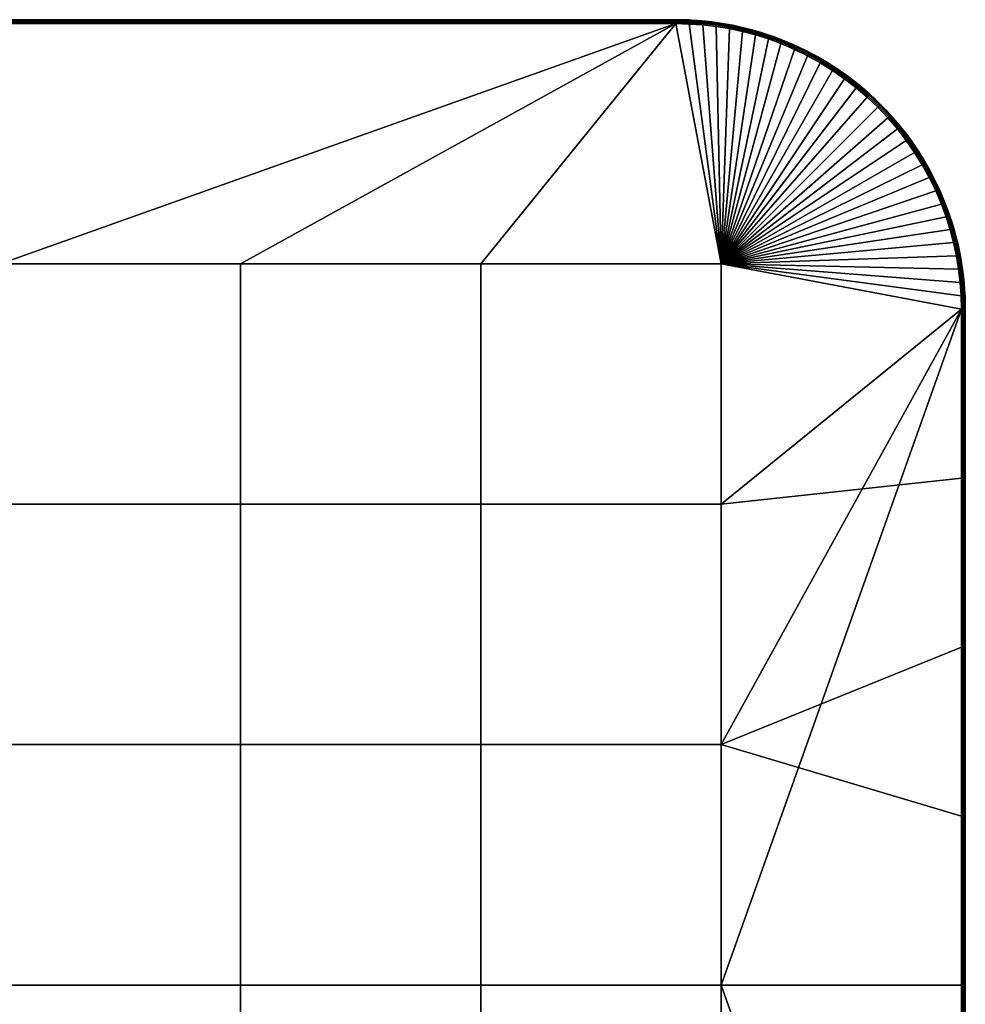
# Model space of a CAD drawing. Header units: millimetres. Extents: x -250 to 3250, y -565 to 250.
# Tile 10 of 20: x 1005 to 1250, y -5 to 250. Entities that reach past the tile are written whole.
import ezdxf

# ---------------------------------------------------------------- set-up
doc = ezdxf.new("R2010")
doc.units = ezdxf.units.MM
doc.header["$MEASUREMENT"] = 0
doc.layers.add('Default', color=7, linetype='Continuous', true_color=0x000000)

# ---------------------------------------------------------------- blocks, each defined once
blk = doc.blocks.new('FLUFFO_SOFT_TELE_L_30mm')
at = {"layer": 'Default'}
blk.add_lwpolyline([(250, -175), (250, 175, 0.414214), (175, 250), (-175, 250, 0.414214), (-250, 175), (-250, -175, 0.414214), (-175, -250), (175, -250, 0.414214)], format="xyb", close=True, dxfattribs=at)
mesh = blk.add_polyface(dxfattribs=at)
corners = [(-175, 250, 15), (0, 250, 1), (-175, 250, 1), (-175, 250, 29), (0, 250, 29), (-175, 250, 15), (-175, 250, 1), (-176.66, 249.98, 1), (-178.34, 249.93, 1), (-178.34, 249.93, 29), (-176.66, 249.98, 29), (-180.04, 249.83, 1), (-180.04, 249.83, 29), (-175, 250, 29), (175, 249.37, 0.07), (-175, 249.37, 0.07), (-175, 249.71, 0.29), (175, 249.71, 0.29), (175, 249), (-175, 249), (-175, 249.93, 0.63), (175, 249.93, 0.63), (-175, 250, 1), (0, 250, 1), (175, 249.37, 29.93), (175, 249.71, 29.71), (-175, 249.71, 29.71), (-175, 249.37, 29.93), (175, 249, 30), (-175, 249, 30), (175, 249.93, 29.37), (-175, 249.93, 29.37), (0, 250, 29), (-175, 250, 29), (-176.66, 249.98, 1), (-175, 250, 1), (-175, 249.93, 0.63), (-178.53, 249.85, 0.63), (-180.04, 249.83, 1), (-178.34, 249.93, 1), (-182.05, 249.6, 0.63), (-175, 249.71, 0.29), (-178.52, 249.62, 0.29), (-182, 249.04, 0.07), (-178.5, 249.29, 0.07), (-178.49, 248.92), (-181.96, 248.67), (-175, 249.37, 0.07), (-175, 249), (-175, 249.93, 29.37), (-175, 250, 29), (-176.66, 249.98, 29), (-178.53, 249.85, 29.37), (-178.34, 249.93, 29), (-180.04, 249.83, 29), (-178.52, 249.62, 29.71), (-175, 249.71, 29.71), (-182.05, 249.6, 29.37), (-178.5, 249.29, 29.93), (-175, 249.37, 29.93), (-182, 249.04, 29.93), (-181.96, 248.67, 30), (-178.49, 248.92, 30), (-175, 249, 30)]
mesh.append_faces([[corners[k] for k in face] for face in [(0, 1, 2, 2), (0, 3, 4, 4), (5, 6, 7, 7), (7, 8, 9, 10), (10, 5, 7, 7), (8, 11, 12, 9), (5, 10, 13, 13), (14, 15, 16, 17), (18, 19, 15, 14), (17, 16, 20, 21), (20, 22, 23, 23), (21, 20, 23, 23), (24, 25, 26, 27), (28, 24, 27, 29), (25, 30, 31, 26), (31, 32, 33, 33), (30, 32, 31, 31), (34, 35, 36, 36), (37, 38, 39, 39), (37, 39, 34, 34), (37, 40, 38, 38), (37, 34, 36, 36), (41, 42, 37, 36), (43, 44, 45, 46), (42, 41, 47, 44), (48, 45, 44, 47), (49, 50, 51, 51), (52, 53, 54, 54), (52, 51, 53, 53), (52, 55, 56, 49), (57, 52, 54, 54), (49, 51, 52, 52), (55, 58, 59, 56), (60, 61, 62, 58), (63, 59, 58, 62)]])
mesh = blk.add_polyface(dxfattribs=at)
corners = [(180.04, 249.83, 1), (178.34, 249.93, 1), (178.34, 249.93, 29), (180.04, 249.83, 29), (175, 250, 15), (176.66, 249.98, 1), (175, 250, 1), (176.66, 249.98, 29), (175, 250, 29), (-175, 250, 15), (0, 250, 29), (175, 250, 15), (175, 250, 29), (0, 250, 1), (175, 250, 1), (186.75, 186.75, 30), (181.96, 248.67, 30), (175, 249, 30), (-175, 249, 30), (0, 186.75, 30), (178.52, 249.62, 0.29), (178.53, 249.85, 0.63), (182.05, 249.6, 0.63), (182.03, 249.38, 0.29), (178.5, 249.29, 0.07), (182, 249.04, 0.07), (178.34, 249.93, 1), (180.04, 249.83, 1), (176.66, 249.98, 1), (175, 250, 1), (175, 249.93, 0.63), (175, 249.71, 0.29), (175, 249.37, 0.07), (181.96, 248.67), (178.49, 248.92), (175, 249), (178.52, 249.62, 29.71), (182.03, 249.38, 29.71), (182.05, 249.6, 29.37), (178.53, 249.85, 29.37), (178.5, 249.29, 29.93), (182, 249.04, 29.93), (178.34, 249.93, 29), (180.04, 249.83, 29), (176.66, 249.98, 29), (175, 250, 29), (175, 249.93, 29.37), (175, 249.71, 29.71), (175, 249.37, 29.93), (175, 249, 30), (181.96, 248.67, 30), (0, 250, 1), (175, 250, 1), (175, 249.93, 0.63), (0, 250, 29), (175, 249.93, 29.37), (175, 250, 29)]
mesh.append_faces([[corners[k] for k in face] for face in [(0, 1, 2, 3), (4, 5, 6, 6), (1, 5, 7, 2), (7, 5, 4, 4), (4, 8, 7, 7), (9, 10, 11, 11), (11, 10, 12, 12), (13, 11, 14, 14), (13, 9, 11, 11), (15, 16, 17, 17), (18, 19, 17, 17), (20, 21, 22, 23), (24, 20, 23, 25), (26, 27, 21, 21), (28, 26, 21, 21), (29, 28, 30, 30), (27, 22, 21, 21), (30, 21, 20, 31), (30, 28, 21, 21), (24, 32, 31, 20), (24, 25, 33, 34), (34, 35, 32, 24), (36, 37, 38, 39), (40, 41, 37, 36), (42, 39, 43, 43), (44, 39, 42, 42), (45, 46, 44, 44), (46, 47, 36, 39), (46, 39, 44, 44), (40, 36, 47, 48), (48, 49, 40, 40), (40, 49, 50, 50), (51, 52, 53, 53), (54, 55, 56, 56)]])
mesh = blk.add_polyface(dxfattribs=at)
corners = [(62.25, 62.25), (62.25, 0), (0, 0), (0, 62.25), (62.25, 124.5), (0, 124.5), (62.25, 186.75), (0, 186.75), (124.5, 62.25), (124.5, 0), (124.5, 124.5), (124.5, 186.75), (186.75, 62.25), (186.75, 0), (186.75, 124.5), (186.75, 186.75), (175, 249), (-175, 249), (212.42, 238.84), (215.63, 236.85), (218.73, 234.7), (221.72, 232.39), (178.49, 248.92), (188.87, 247.69), (192.27, 246.96), (195.64, 246.06), (198.97, 245.01), (62.25, 62.25, 30), (0, 62.25, 30), (0, 0, 30), (62.25, 0, 30), (62.25, 124.5, 30), (0, 124.5, 30), (62.25, 186.75, 30), (0, 186.75, 30), (124.5, 62.25, 30), (124.5, 0, 30), (124.5, 124.5, 30), (124.5, 186.75, 30), (186.75, 62.25, 30), (186.75, 0, 30), (186.75, 124.5, 30), (186.75, 186.75, 30), (175, 249, 30), (249, 175, 30), (195.64, 246.06, 30), (192.27, 246.96, 30), (209.11, 240.67, 30), (205.71, 242.32, 30)]
mesh.append_faces([[corners[k] for k in face] for face in [(0, 1, 2, 3), (4, 0, 3, 5), (6, 4, 5, 7), (8, 9, 1, 0), (10, 8, 0, 4), (11, 10, 4, 6), (12, 13, 9, 8), (14, 12, 8, 10), (15, 14, 10, 11), (16, 6, 7, 17), (15, 11, 16, 16), (18, 19, 15, 15), (20, 21, 15, 15), (16, 22, 15, 15), (23, 24, 15, 15), (25, 26, 15, 15), (6, 16, 11, 11), (27, 28, 29, 30), (31, 32, 28, 27), (33, 34, 32, 31), (35, 27, 30, 36), (37, 31, 27, 35), (38, 33, 31, 37), (39, 35, 36, 40), (41, 37, 35, 39), (42, 38, 37, 41), (38, 43, 33, 33), (33, 43, 34, 34), (41, 44, 42, 42), (43, 38, 42, 42), (39, 44, 41, 41), (44, 39, 40, 40), (45, 46, 42, 42), (47, 48, 42, 42)]])
mesh = blk.add_polyface(dxfattribs=at)
corners = [(186.91, 249.05, 1), (185.18, 249.31, 1), (185.18, 249.31, 29), (186.91, 249.05, 29), (183.45, 249.52, 1), (181.74, 249.7, 1), (181.74, 249.7, 29), (183.45, 249.52, 29), (180.04, 249.83, 1), (180.04, 249.83, 29), (186.75, 186.75), (185.43, 248.26), (188.87, 247.69), (181.96, 248.67), (178.49, 248.92), (186.75, 186.75, 30), (188.87, 247.69, 30), (185.43, 248.26, 30), (181.96, 248.67, 30), (185.53, 248.96, 0.29), (185.56, 249.18, 0.63), (189.04, 248.6, 0.63), (189, 248.38, 0.29), (185.48, 248.63, 0.07), (188.93, 248.05, 0.07), (182.03, 249.38, 0.29), (182.05, 249.6, 0.63), (182, 249.04, 0.07), (186.91, 249.05, 1), (185.18, 249.31, 1), (183.45, 249.52, 1), (181.74, 249.7, 1), (180.04, 249.83, 1), (188.87, 247.69), (185.43, 248.26), (181.96, 248.67), (185.53, 248.96, 29.71), (189, 248.38, 29.71), (189.04, 248.6, 29.37), (185.56, 249.18, 29.37), (185.48, 248.63, 29.93), (188.93, 248.05, 29.93), (182.03, 249.38, 29.71), (182.05, 249.6, 29.37), (182, 249.04, 29.93), (186.91, 249.05, 29), (185.18, 249.31, 29), (183.45, 249.52, 29), (181.74, 249.7, 29), (180.04, 249.83, 29), (178.53, 249.85, 29.37), (188.87, 247.69, 30), (185.43, 248.26, 30), (178.5, 249.29, 29.93), (181.96, 248.67, 30)]
mesh.append_faces([[corners[k] for k in face] for face in [(0, 1, 2, 3), (4, 5, 6, 7), (1, 4, 7, 2), (5, 8, 9, 6), (10, 11, 12, 12), (10, 13, 11, 11), (13, 10, 14, 14), (15, 16, 17, 17), (18, 15, 17, 17), (19, 20, 21, 22), (23, 19, 22, 24), (25, 26, 20, 19), (27, 25, 19, 23), (28, 20, 29, 29), (30, 29, 20, 20), (31, 30, 26, 26), (32, 31, 26, 26), (20, 28, 21, 21), (26, 30, 20, 20), (33, 34, 23, 24), (34, 35, 27, 23), (36, 37, 38, 39), (40, 41, 37, 36), (42, 36, 39, 43), (44, 40, 36, 42), (45, 46, 39, 39), (47, 39, 46, 46), (48, 43, 47, 47), (49, 43, 48, 48), (39, 38, 45, 45), (49, 50, 43, 43), (43, 39, 47, 47), (51, 41, 40, 52), (53, 54, 44, 44), (44, 54, 52, 40)]])
mesh = blk.add_polyface(dxfattribs=at)
corners = [(204.33, 244.03, 1), (202.61, 244.73, 1), (202.61, 244.73, 29), (204.33, 244.03, 29), (200.87, 245.4, 1), (199.13, 246.01, 1), (199.13, 246.01, 29), (200.87, 245.4, 29), (197.39, 246.58, 1), (197.39, 246.58, 29), (209.11, 240.67), (186.75, 186.75), (205.71, 242.32), (198.97, 245.01), (202.24, 243.8), (192.27, 246.96), (195.64, 246.06), (188.87, 247.69, 30), (186.75, 186.75, 30), (192.27, 246.96, 30), (202.24, 243.8, 30), (205.71, 242.32, 30), (198.97, 245.01, 30), (195.64, 246.06, 30), (199.2, 245.68, 0.29), (199.27, 245.89, 0.63), (202.58, 244.67, 0.63), (202.5, 244.46, 0.29), (199.09, 245.36, 0.07), (202.37, 244.15, 0.07), (195.84, 246.74, 0.29), (195.9, 246.95, 0.63), (195.75, 246.42, 0.07), (200.87, 245.4, 1), (202.61, 244.73, 1), (199.13, 246.01, 1), (204.33, 244.03, 1), (202.24, 243.8), (198.97, 245.01), (195.64, 246.06), (199.2, 245.68, 29.71), (202.5, 244.46, 29.71), (202.58, 244.67, 29.37), (199.27, 245.89, 29.37), (199.09, 245.36, 29.93), (202.37, 244.15, 29.93), (195.84, 246.74, 29.71), (195.9, 246.95, 29.37), (195.75, 246.42, 29.93), (202.61, 244.73, 29), (200.87, 245.4, 29), (199.13, 246.01, 29), (204.33, 244.03, 29), (197.39, 246.58, 29), (202.24, 243.8, 30), (205.71, 242.32, 30), (205.87, 242.66, 29.93), (198.97, 245.01, 30), (195.64, 246.06, 30)]
mesh.append_faces([[corners[k] for k in face] for face in [(0, 1, 2, 3), (4, 5, 6, 7), (5, 8, 9, 6), (1, 4, 7, 2), (10, 11, 12, 12), (11, 13, 14, 14), (11, 15, 16, 16), (12, 11, 14, 14), (17, 18, 19, 19), (20, 18, 21, 21), (18, 22, 23, 23), (22, 18, 20, 20), (24, 25, 26, 27), (28, 24, 27, 29), (30, 31, 25, 24), (32, 30, 24, 28), (26, 33, 34, 34), (25, 35, 33, 33), (26, 34, 36, 36), (33, 26, 25, 25), (28, 29, 37, 38), (32, 28, 38, 39), (40, 41, 42, 43), (44, 45, 41, 40), (46, 40, 43, 47), (48, 44, 40, 46), (42, 49, 50, 50), (43, 50, 51, 51), (42, 52, 49, 49), (47, 43, 51, 53), (50, 43, 42, 42), (45, 54, 55, 56), (44, 57, 54, 45), (57, 44, 48, 58)]])
mesh = blk.add_polyface(dxfattribs=at)
corners = [(197.39, 246.58, 1), (195.64, 247.1, 1), (195.64, 247.1, 29), (197.39, 246.58, 29), (193.89, 247.58, 1), (192.14, 248.02, 1), (192.14, 248.02, 29), (193.89, 247.58, 29), (190.39, 248.4, 1), (188.65, 248.75, 1), (188.65, 248.75, 29), (190.39, 248.4, 29), (186.91, 249.05, 1), (186.91, 249.05, 29), (192.44, 247.64, 0.29), (192.49, 247.86, 0.63), (195.9, 246.95, 0.63), (195.84, 246.74, 0.29), (192.36, 247.31, 0.07), (195.75, 246.42, 0.07), (189, 248.38, 0.29), (189.04, 248.6, 0.63), (188.93, 248.05, 0.07), (197.39, 246.58, 1), (199.13, 246.01, 1), (199.27, 245.89, 0.63), (193.89, 247.58, 1), (195.64, 247.1, 1), (192.14, 248.02, 1), (188.65, 248.75, 1), (190.39, 248.4, 1), (186.91, 249.05, 1), (192.27, 246.96), (188.87, 247.69), (195.64, 246.06), (192.44, 247.64, 29.71), (195.84, 246.74, 29.71), (195.9, 246.95, 29.37), (192.49, 247.86, 29.37), (192.36, 247.31, 29.93), (195.75, 246.42, 29.93), (189, 248.38, 29.71), (189.04, 248.6, 29.37), (188.93, 248.05, 29.93), (193.89, 247.58, 29), (195.64, 247.1, 29), (192.14, 248.02, 29), (197.39, 246.58, 29), (188.65, 248.75, 29), (190.39, 248.4, 29), (186.91, 249.05, 29), (192.27, 246.96, 30), (195.64, 246.06, 30), (188.87, 247.69, 30)]
mesh.append_faces([[corners[k] for k in face] for face in [(0, 1, 2, 3), (4, 5, 6, 7), (8, 9, 10, 11), (5, 8, 11, 6), (1, 4, 7, 2), (9, 12, 13, 10), (14, 15, 16, 17), (18, 14, 17, 19), (20, 21, 15, 14), (22, 20, 14, 18), (16, 23, 24, 25), (26, 27, 16, 16), (28, 26, 15, 15), (27, 23, 16, 16), (29, 30, 21, 21), (29, 21, 31, 31), (28, 15, 30, 30), (30, 15, 21, 21), (22, 18, 32, 33), (34, 32, 18, 19), (15, 26, 16, 16), (35, 36, 37, 38), (39, 40, 36, 35), (41, 35, 38, 42), (43, 39, 35, 41), (44, 37, 45, 45), (46, 38, 44, 44), (45, 37, 47, 47), (48, 42, 49, 49), (48, 50, 42, 42), (46, 49, 38, 38), (49, 42, 38, 38), (39, 51, 52, 40), (43, 53, 51, 39), (38, 37, 44, 44)]])
mesh = blk.add_polyface(dxfattribs=at)
corners = [(214.42, 238.8, 1), (212.78, 239.79, 1), (212.78, 239.79, 29), (214.42, 238.8, 29), (211.12, 240.73, 1), (209.45, 241.62, 1), (209.45, 241.62, 29), (211.12, 240.73, 29), (207.76, 242.47, 1), (206.05, 243.27, 1), (206.05, 243.27, 29), (207.76, 242.47, 29), (204.33, 244.03, 1), (204.33, 244.03, 29), (209.44, 241.3, 0.29), (209.54, 241.49, 0.63), (212.89, 239.65, 0.63), (212.77, 239.45, 0.29), (209.28, 241, 0.07), (212.6, 239.16, 0.07), (206.01, 242.97, 0.29), (206.1, 243.17, 0.63), (205.87, 242.66, 0.07), (202.5, 244.46, 0.29), (202.58, 244.67, 0.63), (202.37, 244.15, 0.07), (211.12, 240.73, 1), (212.78, 239.79, 1), (209.45, 241.62, 1), (207.76, 242.47, 1), (206.05, 243.27, 1), (214.42, 238.8, 1), (204.33, 244.03, 1), (205.71, 242.32), (202.24, 243.8), (209.11, 240.67), (212.42, 238.84), (209.44, 241.3, 29.71), (212.77, 239.45, 29.71), (212.89, 239.65, 29.37), (209.54, 241.49, 29.37), (209.28, 241, 29.93), (212.6, 239.16, 29.93), (206.01, 242.97, 29.71), (206.1, 243.17, 29.37), (205.87, 242.66, 29.93), (202.5, 244.46, 29.71), (202.58, 244.67, 29.37), (202.37, 244.15, 29.93), (212.78, 239.79, 29), (211.12, 240.73, 29), (209.45, 241.62, 29), (207.76, 242.47, 29), (206.05, 243.27, 29), (214.42, 238.8, 29), (204.33, 244.03, 29), (205.71, 242.32, 30), (209.11, 240.67, 30), (212.42, 238.84, 30)]
mesh.append_faces([[corners[k] for k in face] for face in [(0, 1, 2, 3), (4, 5, 6, 7), (1, 4, 7, 2), (8, 9, 10, 11), (9, 12, 13, 10), (5, 8, 11, 6), (14, 15, 16, 17), (18, 14, 17, 19), (20, 21, 15, 14), (22, 20, 14, 18), (23, 24, 21, 20), (25, 23, 20, 22), (15, 26, 27, 16), (15, 28, 26, 26), (21, 29, 28, 15), (30, 29, 21, 21), (16, 27, 31, 31), (24, 32, 30, 21), (25, 22, 33, 34), (22, 18, 35, 33), (18, 19, 36, 35), (37, 38, 39, 40), (41, 42, 38, 37), (43, 37, 40, 44), (45, 41, 37, 43), (46, 43, 44, 47), (48, 45, 43, 46), (40, 39, 49, 50), (40, 50, 51, 51), (44, 40, 51, 52), (53, 44, 52, 52), (39, 54, 49, 49), (47, 44, 53, 55), (45, 56, 57, 41), (41, 57, 58, 42)]])
mesh = blk.add_polyface(dxfattribs=at)
corners = [(220.75, 234.43, 1), (219.21, 235.59, 1), (219.21, 235.59, 29), (220.75, 234.43, 29), (217.64, 236.7, 1), (216.04, 237.77, 1), (216.04, 237.77, 29), (217.64, 236.7, 29), (214.42, 238.8, 1), (214.42, 238.8, 29), (218.73, 234.7), (186.75, 186.75), (215.63, 236.85), (209.11, 240.67), (212.42, 238.84), (212.42, 238.84, 30), (186.75, 186.75, 30), (215.63, 236.85, 30), (218.73, 234.7, 30), (209.11, 240.67, 30), (216.01, 237.44, 0.29), (216.14, 237.63, 0.63), (219.28, 235.45, 0.63), (219.15, 235.27, 0.29), (215.83, 237.16, 0.07), (218.95, 234.99, 0.07), (212.77, 239.45, 0.29), (212.89, 239.65, 0.63), (212.6, 239.16, 0.07), (219.21, 235.59, 1), (220.75, 234.43, 1), (216.04, 237.77, 1), (217.64, 236.7, 1), (214.42, 238.8, 1), (218.73, 234.7), (215.63, 236.85), (212.42, 238.84), (221.95, 232.67, 0.07), (221.72, 232.39), (216.01, 237.44, 29.71), (219.15, 235.27, 29.71), (219.28, 235.45, 29.37), (216.14, 237.63, 29.37), (215.83, 237.16, 29.93), (218.95, 234.99, 29.93), (212.77, 239.45, 29.71), (212.89, 239.65, 29.37), (212.6, 239.16, 29.93), (220.75, 234.43, 29), (219.21, 235.59, 29), (217.64, 236.7, 29), (216.04, 237.77, 29), (214.42, 238.8, 29), (215.63, 236.85, 30), (218.73, 234.7, 30), (212.42, 238.84, 30)]
mesh.append_faces([[corners[k] for k in face] for face in [(0, 1, 2, 3), (4, 5, 6, 7), (1, 4, 7, 2), (5, 8, 9, 6), (10, 11, 12, 12), (11, 13, 14, 14), (15, 16, 17, 17), (16, 18, 17, 17), (19, 16, 15, 15), (20, 21, 22, 23), (24, 20, 23, 25), (26, 27, 21, 20), (28, 26, 20, 24), (22, 29, 30, 30), (21, 31, 32, 32), (21, 33, 31, 31), (22, 32, 29, 29), (21, 32, 22, 22), (27, 33, 21, 21), (24, 25, 34, 35), (28, 24, 35, 36), (25, 37, 38, 34), (39, 40, 41, 42), (43, 44, 40, 39), (45, 39, 42, 46), (47, 43, 39, 45), (41, 48, 49, 49), (42, 50, 51, 51), (42, 51, 52, 52), (41, 49, 50, 50), (42, 41, 50, 50), (46, 42, 52, 52), (43, 53, 54, 44), (47, 55, 53, 43)]])
mesh = blk.add_polyface(dxfattribs=at)
corners = [(186.75, 124.5), (249, 131.25), (249, 87.5), (186.75, 62.25), (224.59, 229.93), (186.75, 186.75), (221.72, 232.39), (249, 175), (249, 43.75), (249, 0), (186.75, 0), (248.26, 185.43), (247.69, 188.87), (246.06, 195.64), (246.96, 192.27), (248.67, 181.96), (248.92, 178.49), (245.01, 198.97), (232.39, 221.72), (234.7, 218.73), (227.33, 227.33), (229.93, 224.59), (242.32, 205.71), (243.8, 202.24), (240.67, 209.11), (236.85, 215.63), (238.84, 212.42), (186.75, 186.75, 30), (246.96, 192.27, 30), (246.06, 195.64, 30), (242.32, 205.71, 30), (243.8, 202.24, 30), (245.01, 198.97, 30), (247.69, 188.87, 30), (248.67, 181.96, 30), (248.26, 185.43, 30), (240.67, 209.11, 30), (227.33, 227.33, 30), (224.59, 229.93, 30), (229.93, 224.59, 30), (221.72, 232.39, 30), (218.73, 234.7, 30), (236.85, 215.63, 30), (238.84, 212.42, 30), (234.7, 218.73, 30), (232.39, 221.72, 30)]
mesh.append_faces([[corners[k] for k in face] for face in [(0, 1, 2, 3), (4, 5, 6, 6), (5, 7, 1, 0), (3, 8, 9, 10), (11, 5, 12, 12), (5, 13, 14, 14), (14, 12, 5, 5), (15, 16, 5, 5), (17, 13, 5, 5), (5, 18, 19, 19), (4, 20, 5, 5), (20, 21, 5, 5), (21, 18, 5, 5), (22, 23, 5, 5), (22, 5, 24, 24), (19, 25, 5, 5), (26, 5, 25, 25), (24, 5, 26, 26), (23, 17, 5, 5), (27, 28, 29, 29), (30, 27, 31, 31), (31, 27, 32, 32), (29, 32, 27, 27), (28, 27, 33, 33), (34, 35, 27, 27), (36, 27, 30, 30), (27, 37, 38, 38), (37, 27, 39, 39), (40, 27, 38, 38), (40, 41, 27, 27), (42, 27, 43, 43), (27, 44, 45, 45), (44, 27, 42, 42), (45, 39, 27, 27), (43, 27, 36, 36)]])
mesh = blk.add_polyface(dxfattribs=at)
corners = [(225.22, 230.71, 1), (225.22, 230.71, 29), (226.64, 229.39, 29), (226.64, 229.39, 1), (223.76, 231.99, 1), (222.27, 233.23, 1), (222.27, 233.23, 29), (223.76, 231.99, 29), (220.75, 234.43, 1), (220.75, 234.43, 29), (225.06, 230.45, 0.29), (225.21, 230.62, 0.63), (227.98, 227.98, 0.63), (227.83, 227.83, 0.29), (224.83, 230.2, 0.07), (227.59, 227.59, 0.07), (222.17, 232.94, 0.29), (222.31, 233.11, 0.63), (221.95, 232.67, 0.07), (219.15, 235.27, 0.29), (219.28, 235.45, 0.63), (218.95, 234.99, 0.07), (226.64, 229.39, 1), (228.03, 228.03, 1), (223.76, 231.99, 1), (225.22, 230.71, 1), (222.27, 233.23, 1), (220.75, 234.43, 1), (224.59, 229.93), (221.72, 232.39), (227.33, 227.33), (225.06, 230.45, 29.71), (227.83, 227.83, 29.71), (227.98, 227.98, 29.37), (225.21, 230.62, 29.37), (224.83, 230.2, 29.93), (227.59, 227.59, 29.93), (222.17, 232.94, 29.71), (222.31, 233.11, 29.37), (221.95, 232.67, 29.93), (219.15, 235.27, 29.71), (219.28, 235.45, 29.37), (218.95, 234.99, 29.93), (225.22, 230.71, 29), (223.76, 231.99, 29), (222.27, 233.23, 29), (226.64, 229.39, 29), (220.75, 234.43, 29), (224.59, 229.93, 30), (227.33, 227.33, 30), (218.73, 234.7, 30), (221.72, 232.39, 30)]
mesh.append_faces([[corners[k] for k in face] for face in [(0, 1, 2, 3), (4, 5, 6, 7), (0, 4, 7, 1), (5, 8, 9, 6), (10, 11, 12, 13), (14, 10, 13, 15), (16, 17, 11, 10), (18, 16, 10, 14), (19, 20, 17, 16), (21, 19, 16, 18), (11, 22, 23, 12), (11, 24, 25, 25), (17, 26, 24, 24), (11, 25, 22, 22), (17, 27, 26, 26), (17, 24, 11, 11), (17, 20, 27, 27), (18, 14, 28, 29), (14, 15, 30, 28), (31, 32, 33, 34), (35, 36, 32, 31), (37, 31, 34, 38), (39, 35, 31, 37), (40, 37, 38, 41), (42, 39, 37, 40), (34, 43, 44, 44), (38, 44, 45, 45), (34, 46, 43, 43), (38, 45, 47, 47), (38, 34, 44, 44), (38, 47, 41, 41), (35, 48, 49, 36), (42, 50, 51, 39), (39, 51, 48, 35)]])
mesh = blk.add_polyface(dxfattribs=at)
corners = [(231.99, 223.76, 1), (231.99, 223.76, 29), (233.23, 222.27, 29), (233.23, 222.27, 1), (230.71, 225.22, 1), (229.39, 226.64, 1), (229.39, 226.64, 29), (230.71, 225.22, 29), (228.03, 228.03, 1), (228.03, 228.03, 29), (234.43, 220.75, 29), (234.43, 220.75, 1), (226.64, 229.39, 29), (226.64, 229.39, 1), (232.94, 222.17, 0.29), (233.11, 222.31, 0.63), (235.45, 219.28, 0.63), (235.27, 219.15, 0.29), (230.45, 225.06, 0.29), (230.62, 225.21, 0.63), (230.2, 224.83, 0.07), (232.67, 221.95, 0.07), (227.83, 227.83, 0.29), (227.98, 227.98, 0.63), (227.59, 227.59, 0.07), (231.99, 223.76, 1), (233.23, 222.27, 1), (230.71, 225.22, 1), (234.43, 220.75, 1), (229.39, 226.64, 1), (228.03, 228.03, 1), (232.39, 221.72), (229.93, 224.59), (227.33, 227.33), (232.94, 222.17, 29.71), (235.27, 219.15, 29.71), (235.45, 219.28, 29.37), (233.11, 222.31, 29.37), (230.45, 225.06, 29.71), (230.62, 225.21, 29.37), (230.2, 224.83, 29.93), (232.67, 221.95, 29.93), (227.83, 227.83, 29.71), (227.98, 227.98, 29.37), (227.59, 227.59, 29.93), (231.99, 223.76, 29), (233.23, 222.27, 29), (230.71, 225.22, 29), (234.43, 220.75, 29), (229.39, 226.64, 29), (228.03, 228.03, 29), (229.93, 224.59, 30), (232.39, 221.72, 30), (227.33, 227.33, 30), (225.21, 230.62, 29.37), (226.64, 229.39, 29)]
mesh.append_faces([[corners[k] for k in face] for face in [(0, 1, 2, 3), (4, 5, 6, 7), (5, 8, 9, 6), (0, 4, 7, 1), (3, 2, 10, 11), (12, 9, 8, 13), (14, 15, 16, 17), (18, 19, 15, 14), (20, 18, 14, 21), (22, 23, 19, 18), (24, 22, 18, 20), (25, 26, 15, 15), (27, 25, 19, 19), (26, 28, 15, 15), (29, 27, 19, 19), (28, 16, 15, 15), (23, 30, 29, 19), (19, 25, 15, 15), (20, 21, 31, 32), (32, 33, 24, 20), (34, 35, 36, 37), (38, 34, 37, 39), (40, 41, 34, 38), (42, 38, 39, 43), (44, 40, 38, 42), (45, 37, 46, 46), (47, 39, 45, 45), (46, 37, 48, 48), (49, 39, 47, 47), (45, 39, 37, 37), (43, 39, 49, 50), (37, 36, 48, 48), (40, 51, 52, 41), (51, 40, 44, 53), (54, 43, 50, 55)]])
mesh = blk.add_polyface(dxfattribs=at)
corners = [(239.79, 212.78, 1), (238.8, 214.42, 1), (238.8, 214.42, 29), (239.79, 212.78, 29), (237.77, 216.04, 1), (236.7, 217.64, 1), (236.7, 217.64, 29), (237.77, 216.04, 29), (234.43, 220.75, 1), (234.43, 220.75, 29), (235.59, 219.21, 29), (235.59, 219.21, 1), (237.44, 216.01, 0.29), (237.63, 216.14, 0.63), (239.65, 212.89, 0.63), (239.45, 212.77, 0.29), (237.16, 215.83, 0.07), (239.16, 212.6, 0.07), (235.27, 219.15, 0.29), (235.45, 219.28, 0.63), (234.99, 218.95, 0.07), (232.67, 221.95, 0.07), (232.94, 222.17, 0.29), (237.77, 216.04, 1), (238.8, 214.42, 1), (236.7, 217.64, 1), (239.79, 212.78, 1), (235.59, 219.21, 1), (234.43, 220.75, 1), (238.84, 212.42), (236.85, 215.63), (234.7, 218.73), (232.39, 221.72), (237.44, 216.01, 29.71), (239.45, 212.77, 29.71), (239.65, 212.89, 29.37), (237.63, 216.14, 29.37), (237.16, 215.83, 29.93), (239.16, 212.6, 29.93), (235.27, 219.15, 29.71), (235.45, 219.28, 29.37), (234.99, 218.95, 29.93), (232.67, 221.95, 29.93), (232.94, 222.17, 29.71), (238.8, 214.42, 29), (239.79, 212.78, 29), (237.77, 216.04, 29), (236.7, 217.64, 29), (235.59, 219.21, 29), (234.43, 220.75, 29), (238.84, 212.42, 30), (236.85, 215.63, 30), (234.7, 218.73, 30), (232.39, 221.72, 30)]
mesh.append_faces([[corners[k] for k in face] for face in [(0, 1, 2, 3), (4, 5, 6, 7), (8, 9, 10, 11), (11, 10, 6, 5), (1, 4, 7, 2), (12, 13, 14, 15), (16, 12, 15, 17), (18, 19, 13, 12), (20, 18, 12, 16), (21, 22, 18, 20), (23, 24, 13, 13), (25, 23, 13, 13), (24, 26, 14, 14), (27, 25, 19, 19), (28, 27, 19, 19), (13, 24, 14, 14), (19, 25, 13, 13), (16, 17, 29, 30), (30, 31, 20, 16), (21, 20, 31, 32), (33, 34, 35, 36), (37, 38, 34, 33), (39, 33, 36, 40), (41, 37, 33, 39), (42, 41, 39, 43), (44, 35, 45, 45), (44, 46, 36, 36), (46, 47, 36, 36), (48, 40, 47, 47), (49, 40, 48, 48), (47, 40, 36, 36), (36, 35, 44, 44), (50, 38, 37, 51), (51, 37, 41, 52), (42, 53, 52, 41)]])
mesh = blk.add_polyface(dxfattribs=at)
corners = [(243.27, 206.05, 1), (242.47, 207.76, 1), (242.47, 207.76, 29), (243.27, 206.05, 29), (241.62, 209.45, 1), (240.73, 211.12, 1), (240.73, 211.12, 29), (241.62, 209.45, 29), (239.79, 212.78, 1), (239.79, 212.78, 29), (248.67, 181.96), (186.75, 186.75), (248.26, 185.43), (249, 175), (248.92, 178.49), (249, 43.75), (186.75, 62.25), (249, 87.5), (186.75, 186.75, 30), (248.92, 178.49, 30), (248.67, 181.96, 30), (248.26, 185.43, 30), (247.69, 188.87, 30), (249, 175, 30), (241.3, 209.44, 0.29), (241.49, 209.54, 0.63), (243.17, 206.1, 0.63), (242.97, 206.01, 0.29), (241, 209.28, 0.07), (242.66, 205.87, 0.07), (239.45, 212.77, 0.29), (239.65, 212.89, 0.63), (239.16, 212.6, 0.07), (241.62, 209.45, 1), (242.47, 207.76, 1), (240.73, 211.12, 1), (239.79, 212.78, 1), (243.27, 206.05, 1), (243.8, 202.24), (242.32, 205.71), (244.15, 202.37, 0.07), (240.67, 209.11), (238.84, 212.42), (241.3, 209.44, 29.71), (242.97, 206.01, 29.71), (243.17, 206.1, 29.37), (241.49, 209.54, 29.37), (241, 209.28, 29.93), (242.66, 205.87, 29.93), (239.45, 212.77, 29.71), (239.65, 212.89, 29.37), (239.16, 212.6, 29.93), (241.62, 209.45, 29), (242.47, 207.76, 29), (240.73, 211.12, 29), (243.27, 206.05, 29), (239.79, 212.78, 29), (240.67, 209.11, 30), (242.32, 205.71, 30), (238.84, 212.42, 30)]
mesh.append_faces([[corners[k] for k in face] for face in [(0, 1, 2, 3), (4, 5, 6, 7), (5, 8, 9, 6), (1, 4, 7, 2), (10, 11, 12, 12), (13, 11, 14, 14), (15, 16, 17, 17), (18, 19, 20, 20), (18, 21, 22, 22), (18, 23, 19, 19), (24, 25, 26, 27), (28, 24, 27, 29), (30, 31, 25, 24), (32, 30, 24, 28), (25, 33, 34, 26), (35, 33, 25, 25), (36, 35, 31, 31), (26, 34, 37, 37), (38, 39, 29, 40), (35, 25, 31, 31), (32, 28, 41, 42), (39, 41, 28, 29), (43, 44, 45, 46), (47, 48, 44, 43), (49, 43, 46, 50), (51, 47, 43, 49), (52, 46, 53, 53), (54, 46, 52, 52), (53, 45, 55, 55), (54, 56, 50, 50), (54, 50, 46, 46), (47, 57, 58, 48), (51, 59, 57, 47), (46, 45, 53, 53)]])
mesh = blk.add_polyface(dxfattribs=at)
corners = [(246.01, 199.13, 1), (245.4, 200.87, 1), (245.4, 200.87, 29), (246.01, 199.13, 29), (246.58, 197.39, 1), (246.58, 197.39, 29), (244.73, 202.61, 1), (244.03, 204.33, 1), (244.03, 204.33, 29), (244.73, 202.61, 29), (243.27, 206.05, 1), (243.27, 206.05, 29), (245.68, 199.2, 0.29), (245.89, 199.27, 0.63), (246.95, 195.9, 0.63), (246.74, 195.84, 0.29), (245.36, 199.09, 0.07), (246.42, 195.75, 0.07), (244.46, 202.5, 0.29), (244.67, 202.58, 0.63), (244.15, 202.37, 0.07), (242.97, 206.01, 0.29), (243.17, 206.1, 0.63), (242.66, 205.87, 0.07), (246.01, 199.13, 1), (246.58, 197.39, 1), (245.4, 200.87, 1), (244.03, 204.33, 1), (244.73, 202.61, 1), (243.27, 206.05, 1), (245.01, 198.97), (243.8, 202.24), (245.68, 199.2, 29.71), (246.74, 195.84, 29.71), (246.95, 195.9, 29.37), (245.89, 199.27, 29.37), (245.36, 199.09, 29.93), (246.42, 195.75, 29.93), (244.46, 202.5, 29.71), (244.67, 202.58, 29.37), (244.15, 202.37, 29.93), (242.97, 206.01, 29.71), (243.17, 206.1, 29.37), (242.66, 205.87, 29.93), (246.58, 197.39, 29), (246.01, 199.13, 29), (245.4, 200.87, 29), (244.73, 202.61, 29), (244.03, 204.33, 29), (243.27, 206.05, 29), (243.8, 202.24, 30), (245.01, 198.97, 30), (242.32, 205.71, 30)]
mesh.append_faces([[corners[k] for k in face] for face in [(0, 1, 2, 3), (4, 0, 3, 5), (6, 7, 8, 9), (10, 11, 8, 7), (1, 6, 9, 2), (12, 13, 14, 15), (16, 12, 15, 17), (18, 19, 13, 12), (20, 18, 12, 16), (21, 22, 19, 18), (23, 21, 18, 20), (13, 24, 25, 14), (13, 26, 24, 24), (19, 27, 28, 28), (22, 29, 27, 27), (19, 28, 26, 26), (19, 26, 13, 13), (22, 27, 19, 19), (20, 16, 30, 31), (32, 33, 34, 35), (36, 37, 33, 32), (38, 32, 35, 39), (40, 36, 32, 38), (41, 38, 39, 42), (43, 40, 38, 41), (35, 44, 45, 45), (39, 46, 47, 47), (39, 47, 48, 48), (35, 45, 46, 46), (49, 42, 48, 48), (42, 39, 48, 48), (46, 39, 35, 35), (34, 44, 35, 35), (40, 50, 51, 36), (50, 40, 43, 52)]])
mesh = blk.add_polyface(dxfattribs=at)
corners = [(248.75, 188.65, 1), (248.4, 190.39, 1), (248.4, 190.39, 29), (248.75, 188.65, 29), (248.02, 192.14, 1), (247.58, 193.89, 1), (247.58, 193.89, 29), (248.02, 192.14, 29), (247.1, 195.64, 1), (246.58, 197.39, 1), (246.58, 197.39, 29), (247.1, 195.64, 29), (249.05, 186.91, 29), (249.05, 186.91, 1), (247.64, 192.44, 0.29), (247.86, 192.49, 0.63), (248.6, 189.04, 0.63), (248.38, 189, 0.29), (247.31, 192.36, 0.07), (248.05, 188.93, 0.07), (246.74, 195.84, 0.29), (246.95, 195.9, 0.63), (246.42, 195.75, 0.07), (248.75, 188.65, 1), (249.05, 186.91, 1), (248.4, 190.39, 1), (249.18, 185.56, 0.63), (247.58, 193.89, 1), (248.02, 192.14, 1), (247.1, 195.64, 1), (246.58, 197.39, 1), (246.96, 192.27), (246.06, 195.64), (245.36, 199.09, 0.07), (245.01, 198.97), (247.69, 188.87), (247.64, 192.44, 29.71), (248.38, 189, 29.71), (248.6, 189.04, 29.37), (247.86, 192.49, 29.37), (247.31, 192.36, 29.93), (248.05, 188.93, 29.93), (246.74, 195.84, 29.71), (246.95, 195.9, 29.37), (246.42, 195.75, 29.93), (249.05, 186.91, 29), (248.75, 188.65, 29), (248.4, 190.39, 29), (248.02, 192.14, 29), (247.58, 193.89, 29), (247.1, 195.64, 29), (246.58, 197.39, 29), (246.96, 192.27, 30), (247.69, 188.87, 30), (246.06, 195.64, 30), (245.36, 199.09, 29.93), (245.01, 198.97, 30)]
mesh.append_faces([[corners[k] for k in face] for face in [(0, 1, 2, 3), (4, 5, 6, 7), (1, 4, 7, 2), (8, 9, 10, 11), (5, 8, 11, 6), (0, 3, 12, 13), (14, 15, 16, 17), (18, 14, 17, 19), (20, 21, 15, 14), (22, 20, 14, 18), (16, 23, 24, 24), (16, 25, 23, 23), (24, 26, 16, 16), (15, 27, 28, 28), (21, 29, 27, 27), (15, 21, 27, 27), (30, 29, 21, 21), (15, 28, 25, 16), (22, 18, 31, 32), (33, 22, 32, 34), (18, 19, 35, 31), (36, 37, 38, 39), (40, 41, 37, 36), (42, 36, 39, 43), (44, 40, 36, 42), (38, 45, 46, 46), (38, 46, 47, 47), (39, 48, 49, 49), (43, 39, 49, 50), (51, 43, 50, 50), (39, 38, 47, 48), (40, 52, 53, 41), (44, 54, 52, 40), (55, 56, 54, 44)]])
mesh = blk.add_polyface(dxfattribs=at)
corners = [(249.52, 183.45, 1), (249.52, 183.45, 29), (249.7, 181.74, 29), (249.7, 181.74, 1), (249.05, 186.91, 1), (249.05, 186.91, 29), (249.31, 185.18, 29), (249.31, 185.18, 1), (249.83, 180.04, 1), (249.83, 180.04, 29), (249.38, 182.03, 0.29), (249.6, 182.05, 0.63), (249.85, 178.53, 0.63), (249.62, 178.52, 0.29), (249.04, 182, 0.07), (249.29, 178.5, 0.07), (248.96, 185.53, 0.29), (249.18, 185.56, 0.63), (248.63, 185.48, 0.07), (248.38, 189, 0.29), (248.6, 189.04, 0.63), (248.05, 188.93, 0.07), (249.7, 181.74, 1), (249.83, 180.04, 1), (249.31, 185.18, 1), (249.52, 183.45, 1), (249.05, 186.91, 1), (248.92, 178.49), (248.67, 181.96), (248.26, 185.43), (247.69, 188.87), (249.38, 182.03, 29.71), (249.62, 178.52, 29.71), (249.85, 178.53, 29.37), (249.6, 182.05, 29.37), (249.04, 182, 29.93), (249.29, 178.5, 29.93), (248.96, 185.53, 29.71), (249.18, 185.56, 29.37), (248.63, 185.48, 29.93), (248.38, 189, 29.71), (248.6, 189.04, 29.37), (248.05, 188.93, 29.93), (249.83, 180.04, 29), (249.7, 181.74, 29), (249.52, 183.45, 29), (249.31, 185.18, 29), (249.05, 186.91, 29), (248.67, 181.96, 30), (248.92, 178.49, 30), (247.69, 188.87, 30), (248.26, 185.43, 30)]
mesh.append_faces([[corners[k] for k in face] for face in [(0, 1, 2, 3), (4, 5, 6, 7), (7, 6, 1, 0), (8, 3, 2, 9), (10, 11, 12, 13), (14, 10, 13, 15), (16, 17, 11, 10), (18, 16, 10, 14), (19, 20, 17, 16), (21, 19, 16, 18), (11, 22, 23, 23), (17, 24, 25, 25), (17, 26, 24, 24), (11, 25, 22, 22), (11, 23, 12, 12), (25, 11, 17, 17), (14, 15, 27, 28), (21, 18, 29, 30), (18, 14, 28, 29), (31, 32, 33, 34), (35, 36, 32, 31), (37, 31, 34, 38), (39, 35, 31, 37), (40, 37, 38, 41), (42, 39, 37, 40), (34, 43, 44, 44), (38, 45, 46, 46), (38, 46, 47, 47), (34, 44, 45, 45), (34, 33, 43, 43), (45, 38, 34, 34), (47, 41, 38, 38), (35, 48, 49, 36), (42, 50, 51, 39), (39, 51, 48, 35)]])
mesh = blk.add_polyface(dxfattribs=at)
corners = [(250, 0, 29), (250, 0, 1), (250, 175, 15), (250, 175, 29), (250, 175, 1), (250, 175, 15), (250, 175, 1), (249.98, 176.66, 1), (249.93, 178.34, 1), (249.83, 180.04, 1), (249.83, 180.04, 29), (249.93, 178.34, 29), (249.98, 176.66, 29), (250, 175, 29), (249.71, -175, 0.29), (249.71, 175, 0.29), (249.93, 175, 0.63), (249.93, -175, 0.63), (250, 0, 1), (249.37, -175, 0.07), (249, 0), (249.37, 175, 0.07), (249, 43.75), (249, 87.5), (249, 131.25), (249, 175), (250, 175, 1), (249.37, -175, 29.93), (249.71, -175, 29.71), (249.71, 175, 29.71), (249.37, 175, 29.93), (249, -175, 30), (249, 175, 30), (249.93, -175, 29.37), (249.93, 175, 29.37), (250, 0, 29), (250, 175, 29), (249.93, 175, 0.63), (249.98, 176.66, 1), (250, 175, 1), (249.85, 178.53, 0.63), (249.83, 180.04, 1), (249.93, 178.34, 1), (249.71, 175, 0.29), (249.62, 178.52, 0.29), (249.37, 175, 0.07), (249.29, 178.5, 0.07), (249, 175), (248.92, 178.49), (249.93, 175, 29.37), (250, 175, 29), (249.98, 176.66, 29), (249.85, 178.53, 29.37), (249.93, 178.34, 29), (249.83, 180.04, 29), (249.71, 175, 29.71), (249.62, 178.52, 29.71), (249.37, 175, 29.93), (249.29, 178.5, 29.93), (249, 175, 30), (248.92, 178.49, 30)]
mesh.append_faces([[corners[k] for k in face] for face in [(0, 1, 2, 3), (4, 2, 1, 1), (5, 6, 7, 7), (8, 9, 10, 11), (8, 11, 12, 7), (12, 13, 5, 5), (7, 12, 5, 5), (14, 15, 16, 17), (18, 17, 16, 16), (19, 20, 21, 21), (21, 20, 22, 22), (21, 23, 24, 24), (21, 24, 25, 25), (23, 21, 22, 22), (26, 18, 16, 16), (27, 28, 29, 30), (31, 27, 30, 32), (28, 33, 34, 29), (34, 35, 36, 36), (33, 35, 34, 34), (37, 38, 39, 39), (40, 41, 42, 42), (40, 42, 38, 38), (43, 44, 40, 37), (37, 40, 38, 38), (45, 46, 44, 43), (47, 48, 46, 45), (49, 50, 51, 51), (52, 53, 54, 54), (52, 51, 53, 53), (55, 49, 52, 56), (49, 51, 52, 52), (57, 55, 56, 58), (59, 57, 58, 60)]])
mesh = blk.add_polyface(dxfattribs=at)
corners = [(247.1, -195.64, 1), (247.58, -193.89, 1), (247.58, -193.89, 29), (247.1, -195.64, 29), (248.02, -192.14, 1), (248.4, -190.39, 1), (248.4, -190.39, 29), (248.02, -192.14, 29), (248.26, -185.43), (186.75, -186.75), (248.67, -181.96), (186.75, -62.25), (249, -43.75), (249, -87.5), (246.06, -195.64), (246.96, -192.27), (186.75, -186.75, 30), (246.06, -195.64, 30), (246.96, -192.27, 30), (245.01, -198.97, 30), (248.92, -178.49, 30), (249, -175, 30), (247.69, -188.87, 30), (248.26, -185.43, 30), (249, 175, 30), (186.75, 0, 30), (247.64, -192.44, 0.29), (247.86, -192.49, 0.63), (246.95, -195.9, 0.63), (246.74, -195.84, 0.29), (247.31, -192.36, 0.07), (246.42, -195.75, 0.07), (248.38, -189, 0.29), (248.6, -189.04, 0.63), (248.05, -188.93, 0.07), (247.58, -193.89, 1), (247.1, -195.64, 1), (248.02, -192.14, 1), (248.4, -190.39, 1), (246.96, -192.27), (247.69, -188.87), (246.06, -195.64), (248.26, -185.43), (248.63, -185.48, 0.07), (247.64, -192.44, 29.71), (246.74, -195.84, 29.71), (246.95, -195.9, 29.37), (247.86, -192.49, 29.37), (247.31, -192.36, 29.93), (246.42, -195.75, 29.93), (248.38, -189, 29.71), (248.6, -189.04, 29.37), (248.05, -188.93, 29.93), (247.58, -193.89, 29), (247.1, -195.64, 29), (248.02, -192.14, 29), (248.4, -190.39, 29), (247.69, -188.87, 30), (246.96, -192.27, 30), (246.06, -195.64, 30), (248.63, -185.48, 29.93), (248.26, -185.43, 30)]
mesh.append_faces([[corners[k] for k in face] for face in [(0, 1, 2, 3), (4, 5, 6, 7), (1, 4, 7, 2), (8, 9, 10, 10), (11, 12, 13, 13), (14, 9, 15, 15), (16, 17, 18, 18), (17, 16, 19, 19), (16, 20, 21, 21), (16, 22, 23, 23), (24, 25, 21, 21), (26, 27, 28, 29), (30, 26, 29, 31), (32, 33, 27, 26), (34, 32, 26, 30), (35, 36, 28, 28), (37, 35, 27, 27), (37, 27, 38, 38), (38, 27, 33, 33), (34, 30, 39, 40), (41, 39, 30, 31), (40, 42, 43, 34), (27, 35, 28, 28), (44, 45, 46, 47), (48, 49, 45, 44), (50, 44, 47, 51), (52, 48, 44, 50), (53, 46, 54, 54), (55, 47, 53, 53), (55, 56, 47, 47), (56, 51, 47, 47), (52, 57, 58, 48), (59, 49, 48, 58), (57, 52, 60, 61), (47, 46, 53, 53)]])
mesh = blk.add_polyface(dxfattribs=at)
corners = [(250, -175, 15), (250, -175, 1), (250, 0, 1), (250, 0, 29), (250, -175, 29), (249.93, -178.34, 1), (249.98, -176.66, 1), (249.98, -176.66, 29), (249.93, -178.34, 29), (250, -175, 15), (250, -175, 1), (249.83, -180.04, 1), (249.83, -180.04, 29), (250, -175, 29), (250, 0, 1), (250, -175, 1), (249.93, -175, 0.63), (249.37, -175, 0.07), (249.37, 175, 0.07), (249.71, 175, 0.29), (249.71, -175, 0.29), (249, -131.25), (249, -175), (249, -87.5), (249, -43.75), (249, 0), (250, 0, 29), (249.93, -175, 29.37), (250, -175, 29), (249.29, -178.5, 0.07), (249.62, -178.52, 0.29), (249.38, -182.03, 0.29), (249.04, -182, 0.07), (249.93, -178.34, 1), (249.83, -180.04, 1), (249.85, -178.53, 0.63), (249.98, -176.66, 1), (250, -175, 1), (249.93, -175, 0.63), (249.6, -182.05, 0.63), (249.71, -175, 0.29), (249.37, -175, 0.07), (248.67, -181.96), (248.92, -178.49), (249, -175), (249.62, -178.52, 29.71), (249.38, -182.03, 29.71), (249.6, -182.05, 29.37), (249.85, -178.53, 29.37), (249.29, -178.5, 29.93), (249.04, -182, 29.93), (249.93, -178.34, 29), (249.83, -180.04, 29), (249.98, -176.66, 29), (250, -175, 29), (249.93, -175, 29.37), (249.71, -175, 29.71), (249.37, -175, 29.93), (248.92, -178.49, 30), (248.67, -181.96, 30), (249, -175, 30)]
mesh.append_faces([[corners[k] for k in face] for face in [(0, 1, 2, 2), (0, 3, 4, 4), (3, 0, 2, 2), (5, 6, 7, 8), (9, 6, 10, 10), (11, 5, 8, 12), (9, 13, 7, 7), (9, 7, 6, 6), (14, 15, 16, 16), (17, 18, 19, 20), (21, 17, 22, 22), (17, 21, 23, 23), (17, 23, 24, 24), (25, 17, 24, 24), (26, 27, 28, 28), (29, 30, 31, 32), (33, 34, 35, 35), (36, 33, 35, 35), (37, 36, 38, 38), (34, 39, 35, 35), (38, 35, 30, 40), (38, 36, 35, 35), (29, 41, 40, 30), (29, 32, 42, 43), (43, 44, 41, 29), (45, 46, 47, 48), (49, 50, 46, 45), (51, 48, 52, 52), (53, 48, 51, 51), (54, 55, 53, 53), (55, 56, 45, 48), (55, 48, 53, 53), (49, 45, 56, 57), (49, 58, 59, 50), (58, 49, 57, 60)]])
mesh = blk.add_polyface(dxfattribs=at)
corners = [(-124.5, -124.5), (-124.5, -186.75), (-186.75, -186.75), (-186.75, -124.5), (-124.5, -62.25), (-186.75, -62.25), (-124.5, 0), (-186.75, 0), (-62.25, -124.5), (-62.25, -186.75), (-62.25, -62.25), (-62.25, 0), (0, -124.5), (0, -186.75), (0, -62.25), (0, 0), (-198.97, -245.01), (-195.64, -246.06), (-202.24, -243.8), (-205.71, -242.32), (-192.27, -246.96), (-185.43, -248.26), (-188.87, -247.69), (-175, -249), (175, -249), (-124.5, -124.5, 30), (-186.75, -124.5, 30), (-186.75, -186.75, 30), (-124.5, -186.75, 30), (-124.5, -62.25, 30), (-186.75, -62.25, 30), (-124.5, 0, 30), (-186.75, 0, 30), (-62.25, -124.5, 30), (-62.25, -186.75, 30), (-62.25, -62.25, 30), (-62.25, 0, 30), (0, -124.5, 30), (0, -186.75, 30), (0, -62.25, 30), (0, 0, 30), (-198.97, -245.01, 30), (-195.64, -246.06, 30), (-192.27, -246.96, 30), (-185.43, -248.26, 30), (-181.96, -248.67, 30), (-188.87, -247.69, 30), (-175, -249, 30), (175, -249, 30)]
mesh.append_faces([[corners[k] for k in face] for face in [(0, 1, 2, 3), (4, 0, 3, 5), (6, 4, 5, 7), (8, 9, 1, 0), (10, 8, 0, 4), (11, 10, 4, 6), (12, 13, 9, 8), (14, 12, 8, 10), (15, 14, 10, 11), (16, 2, 17, 17), (18, 19, 2, 2), (20, 17, 2, 2), (21, 22, 2, 2), (2, 22, 20, 20), (1, 23, 2, 2), (13, 23, 9, 9), (1, 9, 23, 23), (24, 23, 13, 13), (25, 26, 27, 28), (29, 30, 26, 25), (31, 32, 30, 29), (33, 25, 28, 34), (35, 29, 25, 33), (36, 31, 29, 35), (37, 33, 34, 38), (39, 35, 33, 37), (40, 36, 35, 39), (41, 42, 27, 27), (43, 27, 42, 42), (44, 45, 27, 27), (27, 43, 46, 46), (27, 47, 28, 28), (28, 47, 34, 34), (34, 47, 38, 38), (47, 48, 38, 38)]])
mesh = blk.add_polyface(dxfattribs=at)
corners = [(62.25, -124.5), (62.25, -186.75), (0, -186.75), (0, -124.5), (62.25, -62.25), (0, -62.25), (62.25, 0), (0, 0), (124.5, -124.5), (124.5, -186.75), (124.5, -62.25), (124.5, 0), (186.75, -124.5), (186.75, -186.75), (186.75, -62.25), (186.75, 0), (249, -131.25), (249, -175), (249, -87.5), (243.8, -202.24), (242.32, -205.71), (246.06, -195.64), (245.01, -198.97), (247.69, -188.87), (246.96, -192.27), (248.26, -185.43), (248.92, -178.49), (248.67, -181.96), (249, 0), (249, -43.75), (62.25, -124.5, 30), (0, -124.5, 30), (0, -186.75, 30), (62.25, -186.75, 30), (62.25, -62.25, 30), (0, -62.25, 30), (62.25, 0, 30), (0, 0, 30), (124.5, -124.5, 30), (124.5, -186.75, 30), (124.5, -62.25, 30), (124.5, 0, 30), (186.75, -124.5, 30), (186.75, -186.75, 30), (186.75, -62.25, 30), (186.75, 0, 30), (249, -175, 30), (246.96, -192.27, 30), (247.69, -188.87, 30), (248.26, -185.43, 30), (248.67, -181.96, 30), (248.92, -178.49, 30), (242.32, -205.71, 30), (243.8, -202.24, 30)]
mesh.append_faces([[corners[k] for k in face] for face in [(0, 1, 2, 3), (4, 0, 3, 5), (6, 4, 5, 7), (8, 9, 1, 0), (10, 8, 0, 4), (11, 10, 4, 6), (12, 13, 9, 8), (14, 12, 8, 10), (15, 14, 10, 11), (12, 16, 17, 13), (14, 18, 16, 12), (19, 20, 13, 13), (21, 22, 13, 13), (23, 24, 13, 13), (25, 23, 13, 13), (26, 27, 13, 13), (15, 28, 29, 14), (17, 26, 13, 13), (30, 31, 32, 33), (34, 35, 31, 30), (36, 37, 35, 34), (38, 30, 33, 39), (40, 34, 30, 38), (41, 36, 34, 40), (42, 38, 39, 43), (44, 40, 38, 42), (45, 41, 40, 44), (43, 46, 42, 42), (44, 42, 46, 46), (47, 48, 43, 43), (49, 50, 43, 43), (50, 51, 43, 43), (52, 53, 43, 43), (45, 44, 46, 46)]])

msp = doc.modelspace()

# ---------------------------------------------------------------- block references
at = {"layer": 'Default'}
msp.add_blockref('FLUFFO_SOFT_TELE_L_30mm', (1000, 0), dxfattribs=at)

doc.saveas('drawing.dxf')
